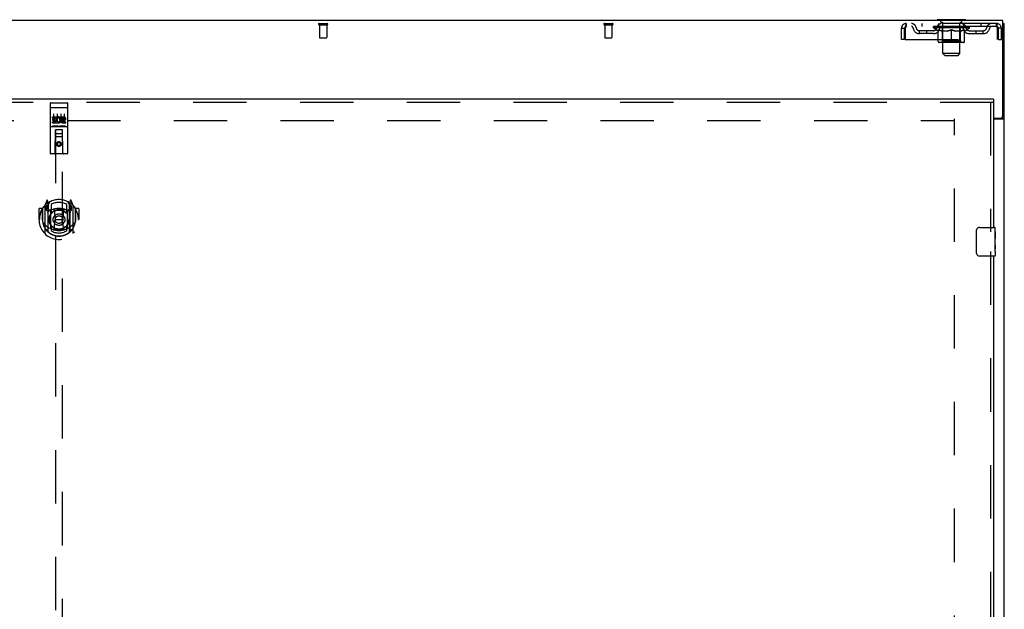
# Model space of a CAD drawing. Header units: inches. Extents: x 0 to 340, y 0 to 220.
# Tile 16 of 30: x 113 to 147, y 138 to 158. Entities that reach past the tile are written whole.
import ezdxf

# ---------------------------------------------------------------- set-up
doc = ezdxf.new("R2010")
doc.units = ezdxf.units.IN
doc.header["$LTSCALE"] = 18.7
doc.header["$MEASUREMENT"] = 0
doc.linetypes.add('HIDDEN', pattern=[0.2, 0.1, -0.1])
doc.layers.get('0').update_dxf_attribs({"linetype": 'CONTINUOUS'})
doc.layers.add('DEFAULT_2', color=8, linetype='HIDDEN')
doc.layers.add('MASTER_DOOR_ASSEMBLY', color=7, linetype='CONTINUOUS')

msp = doc.modelspace()

# ---------------------------------------------------------------- linework, layer by layer
at = {"color": 3, "linetype": 'Continuous'}
for p, q in [((147.038, 158.288), (75.142, 158.288)), ((147.038, 154.931), (147.038, 158.288)), ((147.09, 68.392), (147.09, 158.184)), ((146.715, 154.871), (146.978, 154.871)), ((146.715, 154.84), (147.049, 154.84))]:
    msp.add_line(p, q, dxfattribs=at)
at = {"color": 7, "linetype": 'Continuous'}
for p, q in [((144.736, 158.318), (144.736, 158.288)), ((145.736, 158.318), (144.736, 158.318)), ((145.736, 158.318), (145.736, 158.288)), ((147.038, 158.184), (147.09, 158.184)), ((146.986, 154.872), (146.986, 154.871)), ((146.986, 154.871), (147.09, 154.871))]:
    msp.add_line(p, q, dxfattribs=at)
for points in [[(146.968, 154.84), (146.967, 154.842), (146.967, 154.843), (146.967, 154.845), (146.968, 154.846), (146.968, 154.848), (146.969, 154.85), (146.97, 154.852), (146.972, 154.853), (146.973, 154.855), (146.975, 154.856), (146.976, 154.858), (146.978, 154.859), (146.979, 154.86), (146.981, 154.862), (146.982, 154.863), (146.984, 154.865), (146.985, 154.866)], [(146.985, 154.866), (146.985, 154.868), (146.986, 154.869), (146.986, 154.871)]]:
    msp.add_lwpolyline(points, dxfattribs=at)
at = {"color": 3, "linetype": 'Continuous'}
for points in [[(147.049, 154.84), (147.051, 154.842), (147.054, 154.844), (147.057, 154.845), (147.06, 154.847), (147.063, 154.849)], [(147.063, 154.849), (147.069, 154.852), (147.073, 154.854), (147.076, 154.855), (147.079, 154.857), (147.081, 154.859), (147.084, 154.86), (147.086, 154.862), (147.088, 154.864), (147.089, 154.866), (147.089, 154.868), (147.09, 154.869), (147.09, 154.871)]]:
    msp.add_lwpolyline(points, dxfattribs=at)
msp.add_arc((146.978, 154.931), 0.06, 270, 360, dxfattribs=at)
at = {"layer": 'DEFAULT_2', "color": 8, "linetype": 'HIDDEN'}
for p, q in [((123.073, 158.184), (123.357, 158.184)), ((123.073, 158.141), (123.357, 158.141)), ((123.091, 158.141), (123.091, 157.694)), ((123.339, 158.141), (123.339, 157.694)), ((133.073, 158.184), (133.357, 158.184)), ((133.073, 158.141), (133.357, 158.141)), ((133.091, 158.141), (133.091, 157.694)), ((133.339, 158.141), (133.339, 157.694)), ((143.653, 158.184), (143.653, 158.08)), ((146.819, 158.184), (143.653, 158.184)), ((146.819, 158.08), (143.653, 158.08)), ((144.205, 158.184), (144.205, 158.08)), ((144.603, 158.033), (144.603, 158.08)), ((144.612, 158.073), (144.612, 158.08)), ((144.621, 158.07), (144.621, 158.074)), ((144.621, 158.07), (145.851, 158.07)), ((144.63, 158.07), (144.63, 158.074)), ((144.631, 158.07), (144.631, 158.074)), ((144.641, 158.073), (144.641, 158.08)), ((144.657, 158.07), (144.657, 158.074)), ((144.659, 158.07), (144.659, 158.074)), ((144.688, 158.073), (144.688, 158.08)), ((144.702, 158.07), (144.702, 158.074)), ((144.705, 158.07), (144.705, 158.074)), ((144.909, 158.073), (144.708, 158.073)), ((144.751, 158.073), (144.751, 158.08)), ((144.752, 158.07), (144.752, 158.073)), ((144.753, 158.07), (144.753, 158.073)), ((144.756, 158.07), (144.756, 158.073)), ((144.763, 158.07), (144.763, 158.074)), ((144.763, 158.07), (144.763, 158.073)), ((144.767, 158.07), (144.767, 158.074)), ((144.77, 158.07), (144.77, 158.074)), ((144.774, 158.07), (144.774, 158.073)), ((144.789, 158.07), (144.789, 158.073)), ((144.798, 158.08), (144.798, 158.184)), ((144.807, 158.07), (144.807, 158.076)), ((144.807, 158.07), (144.807, 158.073)), ((144.827, 158.07), (144.827, 158.073)), ((144.829, 158.073), (144.829, 158.08)), ((144.833, 158.318), (144.833, 158.288)), ((144.839, 158.07), (144.839, 158.074)), ((144.843, 158.07), (144.843, 158.074)), ((144.852, 158.07), (144.852, 158.073)), ((144.863, 158.07), (144.863, 158.077)), ((144.871, 158.228), (144.871, 158.308)), ((144.879, 158.07), (144.879, 158.073)), ((144.941, 158.218), (144.881, 158.218)), ((144.882, 158.07), (144.882, 158.073)), ((144.909, 158.07), (144.909, 158.073)), ((144.976, 158.073), (144.914, 158.073)), ((144.919, 158.073), (144.919, 158.08)), ((144.926, 158.07), (144.926, 158.074)), ((144.931, 158.07), (144.931, 158.074)), ((144.936, 157.137), (144.936, 158.208)), ((144.937, 158.07), (144.937, 158.079)), ((144.941, 158.07), (144.941, 158.073)), ((144.952, 158.07), (144.952, 158.073)), ((144.976, 158.07), (144.976, 158.073)), ((145.051, 158.073), (144.992, 158.073)), ((145.012, 158.07), (145.012, 158.073)), ((145.019, 158.073), (145.019, 158.08)), ((145.023, 158.07), (145.023, 158.074)), ((145.025, 158.07), (145.025, 158.079)), ((145.028, 158.07), (145.028, 158.074)), ((145.036, 158.07), (145.036, 158.074)), ((145.051, 158.07), (145.051, 158.073)), ((145.131, 158.073), (145.077, 158.073)), ((145.09, 158.07), (145.09, 158.073)), ((145.122, 158.073), (145.236, 158.08)), ((145.126, 158.073), (145.126, 158.08)), ((145.127, 158.08), (145.126, 158.08)), ((145.127, 158.074), (145.127, 158.08)), ((145.127, 158.07), (145.127, 158.074)), ((145.13, 158.07), (145.13, 158.074)), ((145.131, 158.07), (145.131, 158.073)), ((145.132, 158.07), (145.132, 158.074)), ((145.215, 158.073), (145.167, 158.073)), ((145.172, 158.07), (145.172, 158.073)), ((145.215, 158.07), (145.215, 158.073)), ((145.233, 158.074), (145.233, 158.074)), ((145.233, 158.07), (145.233, 158.074)), ((145.233, 158.07), (145.233, 158.074)), ((145.236, 158.073), (145.236, 158.08)), ((145.239, 158.07), (145.239, 158.074)), ((145.239, 158.07), (145.239, 158.074)), ((145.239, 158.074), (145.239, 158.074)), ((145.241, 158.073), (145.305, 158.073)), ((145.257, 158.07), (145.257, 158.073)), ((145.273, 158.073), (145.273, 158.078)), ((145.273, 158.078), (145.35, 158.073)), ((145.294, 158.073), (145.294, 158.077)), ((145.299, 158.07), (145.299, 158.073)), ((145.34, 158.07), (145.34, 158.074)), ((145.34, 158.07), (145.34, 158.073)), ((145.341, 158.073), (145.395, 158.073)), ((145.342, 158.07), (145.342, 158.074)), ((145.345, 158.074), (145.345, 158.08)), ((145.345, 158.08), (145.346, 158.08)), ((145.345, 158.07), (145.345, 158.074)), ((145.346, 158.073), (145.346, 158.08)), ((145.382, 158.07), (145.382, 158.073)), ((145.421, 158.07), (145.421, 158.073)), ((145.421, 158.073), (145.48, 158.073)), ((145.436, 158.07), (145.436, 158.074)), ((145.444, 158.07), (145.444, 158.074)), ((145.446, 158.07), (145.446, 158.079)), ((145.449, 158.07), (145.449, 158.074)), ((145.453, 158.073), (145.453, 158.08)), ((145.46, 158.07), (145.46, 158.073)), ((145.496, 158.07), (145.496, 158.073)), ((145.496, 158.073), (145.558, 158.073)), ((145.52, 158.07), (145.52, 158.073)), ((145.591, 158.218), (145.531, 158.218)), ((145.531, 158.07), (145.531, 158.073)), ((145.535, 158.07), (145.535, 158.079)), ((145.536, 157.137), (145.536, 158.208)), ((145.541, 158.07), (145.541, 158.074)), ((145.546, 158.07), (145.546, 158.074)), ((145.553, 158.073), (145.553, 158.08)), ((145.563, 158.07), (145.563, 158.073)), ((145.563, 158.073), (145.764, 158.073)), ((145.59, 158.07), (145.59, 158.073)), ((145.593, 158.07), (145.593, 158.073)), ((145.601, 158.228), (145.601, 158.308)), ((145.609, 158.07), (145.609, 158.077)), ((145.62, 158.07), (145.62, 158.073)), ((145.629, 158.07), (145.629, 158.074)), ((145.633, 158.07), (145.633, 158.074)), ((145.639, 158.318), (145.639, 158.288)), ((145.643, 158.073), (145.643, 158.08)), ((145.644, 158.07), (145.644, 158.073)), ((145.665, 158.07), (145.665, 158.076)), ((145.665, 158.07), (145.665, 158.073)), ((145.673, 158.08), (145.673, 158.184)), ((145.683, 158.07), (145.683, 158.073)), ((145.698, 158.07), (145.698, 158.073)), ((145.702, 158.07), (145.702, 158.074)), ((145.705, 158.07), (145.705, 158.074)), ((145.709, 158.07), (145.709, 158.074)), ((145.709, 158.07), (145.709, 158.073)), ((145.716, 158.07), (145.716, 158.073)), ((145.719, 158.07), (145.719, 158.073)), ((145.72, 158.07), (145.72, 158.073)), ((145.721, 158.073), (145.721, 158.08)), ((145.767, 158.07), (145.767, 158.074)), ((145.77, 158.07), (145.77, 158.074)), ((145.784, 158.073), (145.784, 158.08)), ((145.813, 158.07), (145.813, 158.074)), ((145.815, 158.07), (145.815, 158.074)), ((145.831, 158.073), (145.831, 158.08)), ((145.841, 158.07), (145.841, 158.074)), ((145.842, 158.07), (145.842, 158.074)), ((145.851, 158.07), (145.851, 158.074)), ((145.86, 158.073), (145.86, 158.08)), ((145.869, 158.033), (145.869, 158.08)), ((146.267, 158.184), (146.267, 158.08)), ((146.819, 158.08), (146.819, 158.184)), ((143.486, 157.622), (143.486, 158.017)), ((143.486, 158.017), (143.59, 158.017)), ((143.59, 157.622), (143.59, 158.017)), ((143.62, 158.017), (143.62, 157.622)), ((144.121, 157.829), (144.121, 157.933)), ((144.604, 157.933), (144.121, 157.933)), ((144.604, 157.829), (144.121, 157.829)), ((144.371, 157.829), (144.371, 157.933)), ((145.869, 158.033), (144.603, 158.033)), ((144.762, 157.922), (144.603, 158.033)), ((144.762, 157.922), (144.772, 157.922)), ((144.772, 157.559), (144.772, 157.965)), ((145.095, 157.922), (144.915, 157.922)), ((144.923, 157.562), (144.923, 158.03)), ((145.236, 157.522), (145.236, 157.966)), ((145.557, 157.922), (145.377, 157.922)), ((145.549, 157.562), (145.549, 158.03)), ((145.699, 157.559), (145.699, 157.965)), ((145.699, 157.922), (145.71, 157.922)), ((145.71, 157.922), (145.869, 158.033)), ((145.868, 157.933), (146.351, 157.933)), ((145.868, 157.829), (146.351, 157.829)), ((146.101, 157.829), (146.101, 157.933)), ((146.351, 157.829), (146.351, 157.933)), ((146.852, 158.017), (146.847, 158.054)), ((146.852, 158.017), (146.847, 158.031)), ((146.852, 157.622), (146.852, 158.017)), ((146.882, 157.622), (146.882, 158.017)), ((146.986, 158.017), (146.882, 158.017)), ((146.986, 157.622), (146.986, 158.017)), ((123.101, 157.684), (123.329, 157.684)), ((133.101, 157.684), (133.329, 157.684)), ((143.59, 157.622), (143.486, 157.622)), ((143.62, 157.622), (146.852, 157.622)), ((145.662, 157.522), (144.81, 157.522)), ((144.923, 157.562), (144.883, 157.522)), ((145.549, 157.562), (144.923, 157.562)), ((145.549, 157.562), (145.589, 157.522)), ((146.882, 157.622), (146.986, 157.622)), ((145.536, 157.137), (144.936, 157.137)), ((145.005, 157.068), (144.936, 157.137)), ((145.005, 157.068), (145.467, 157.068)), ((145.467, 157.068), (145.536, 157.137)), ((76.84, 154.788), (145.34, 154.788)), ((145.34, 75.736), (145.34, 154.84))]:
    msp.add_line(p, q, dxfattribs=at)
for points in [[(143.653, 158.184), (143.651, 158.183), (143.648, 158.18), (143.646, 158.175), (143.644, 158.168), (143.641, 158.159), (143.639, 158.148), (143.636, 158.135), (143.634, 158.121), (143.632, 158.106), (143.629, 158.09), (143.627, 158.072), (143.625, 158.054), (143.62, 158.017)], [(143.653, 158.08), (143.651, 158.08), (143.648, 158.079), (143.646, 158.077), (143.644, 158.074), (143.641, 158.07), (143.639, 158.066), (143.636, 158.062), (143.634, 158.056), (143.632, 158.051), (143.629, 158.044), (143.627, 158.038), (143.625, 158.031), (143.62, 158.017)], [(146.847, 158.054), (146.845, 158.072), (146.843, 158.09), (146.84, 158.106), (146.838, 158.121), (146.835, 158.135), (146.833, 158.148), (146.831, 158.159), (146.828, 158.168), (146.826, 158.175), (146.824, 158.18), (146.821, 158.183), (146.819, 158.184)], [(146.847, 158.031), (146.845, 158.038), (146.843, 158.044), (146.84, 158.051), (146.838, 158.056), (146.835, 158.062), (146.833, 158.066), (146.831, 158.07), (146.828, 158.074), (146.826, 158.077), (146.824, 158.079), (146.821, 158.08), (146.819, 158.08)], [(144.772, 157.965), (144.798, 157.955), (144.824, 157.946), (144.849, 157.939), (144.873, 157.932), (144.898, 157.926), (144.922, 157.922)], [(144.915, 157.922), (144.891, 157.927), (144.868, 157.932), (144.844, 157.939), (144.821, 157.946), (144.797, 157.955), (144.772, 157.964)], [(145.085, 157.922), (145.11, 157.926), (145.135, 157.932), (145.16, 157.939), (145.185, 157.947), (145.21, 157.956), (145.236, 157.966)], [(145.236, 157.964), (145.212, 157.954), (145.188, 157.946), (145.164, 157.939), (145.141, 157.932), (145.118, 157.926), (145.095, 157.922)], [(145.236, 157.966), (145.262, 157.956), (145.288, 157.947), (145.313, 157.939), (145.338, 157.932), (145.362, 157.926), (145.387, 157.922)], [(145.377, 157.922), (145.354, 157.927), (145.331, 157.932), (145.307, 157.939), (145.284, 157.946), (145.26, 157.955), (145.236, 157.964)], [(145.55, 157.922), (145.574, 157.926), (145.599, 157.932), (145.624, 157.939), (145.649, 157.947), (145.674, 157.955), (145.699, 157.965)], [(145.699, 157.964), (145.675, 157.955), (145.651, 157.946), (145.627, 157.939), (145.604, 157.932), (145.58, 157.927), (145.557, 157.922)]]:
    msp.add_lwpolyline(points, dxfattribs=at)
for centre, radius, start, end in [((123.073, 158.163), 0.0215, 90, 270), ((123.357, 158.163), 0.0215, 270, 90), ((133.073, 158.163), 0.0215, 90, 270), ((133.357, 158.163), 0.0215, 270, 90), ((143.653, 158.017), 0.167, 90, 180), ((143.653, 158.017), 0.063, 90, 180), ((143.832, 158.017), 0.167, 8.0716, 90), ((143.833, 158.018), 0.0625, 7.9863, 90), ((144.893, 158.017), 0.167, 90, 171.9284), ((144.893, 158.018), 0.0625, 90, 172.0137), ((144.861, 158.308), 0.01, 0, 90), ((144.881, 158.228), 0.01, 180, 270), ((144.883, 158.03), 0.0398, 0, 90), ((144.926, 158.208), 0.01, 0, 90), ((145.546, 158.208), 0.01, 90, 180), ((145.589, 158.03), 0.0398, 90, 180), ((145.578, 158.017), 0.167, 8.0716, 90), ((145.579, 158.018), 0.0625, 7.9863, 90), ((145.591, 158.228), 0.01, 270, 360), ((145.611, 158.308), 0.01, 90, 180), ((146.64, 158.017), 0.167, 90, 171.9284), ((146.639, 158.018), 0.0625, 90, 172.0137), ((146.819, 158.017), 0.167, 0, 90), ((146.819, 158.017), 0.063, 0, 90), ((144.121, 158.058), 0.229, 187.9863, 270), ((144.121, 158.058), 0.125, 188.0716, 270), ((144.604, 158.058), 0.125, 270, 351.9284), ((144.604, 158.058), 0.229, 270, 352.0137), ((145.868, 158.058), 0.229, 187.9863, 270), ((145.868, 158.058), 0.125, 188.0716, 270), ((146.351, 158.058), 0.125, 270, 351.9284), ((146.351, 158.058), 0.229, 270, 352.0137), ((123.101, 157.694), 0.01, 180, 270), ((123.329, 157.694), 0.01, 270, 360), ((133.101, 157.694), 0.01, 180, 270), ((133.329, 157.694), 0.01, 270, 360), ((144.81, 157.559), 0.0371, 180, 270), ((145.662, 157.559), 0.0371, 270, 360)]:
    msp.add_arc(centre, radius, start, end, dxfattribs=at)
for centre, major_axis, ratio, start_param, end_param in [((145.236, 158.08), (0.633, 0.007), 0.05963, 2.96643, 3.140963), ((144.583, 158.068), (0.198, 0), 0.060556, 0.430652, 1.470503), ((145.236, 158.08), (0.633, 0), 0.060556, -3.141593, -2.96706), ((144.583, 158.062), (0.198, 0.002), 0.05963, 1.376596, 1.469874), ((145.236, 158.08), (0.633, 0.013), 0.05688, 2.791345, 2.965878), ((144.559, 158.068), (0.198, 0.002), 0.05963, 0.25549, 1.295341), ((144.627, 158.068), (0.198, -0.002), 0.05963, 0.605815, 1.645666), ((145.236, 158.08), (0.633, -0.007), 0.05963, -2.96643, -2.791898), ((144.627, 158.062), (0.198, 0), 0.060556, 1.551758, 1.645036), ((144.559, 158.062), (0.198, 0.004), 0.05688, 1.20151, 1.294789), ((144.628, 158.064), (0.164, 0.002), 0.05963, 1.065228, 1.614276), ((144.609, 158.064), (0.164, 0.003), 0.05688, 0.890143, 1.43919), ((144.666, 158.064), (0.164, 0), 0.060556, 1.240391, 1.789438), ((145.236, 158.08), (0.633, 0.019), 0.052395, 2.616403, 2.790936), ((144.555, 158.068), (0.198, 0.004), 0.05688, 0.080405, 1.120256), ((144.69, 158.068), (0.198, -0.004), 0.05688, 0.7809, 1.820751), ((145.236, 158.08), (0.633, -0.013), 0.05688, -2.791345, -2.616812), ((144.69, 158.062), (0.198, -0.002), 0.05963, 1.72692, 1.820198), ((144.555, 158.062), (0.198, 0.006), 0.052395, 1.026568, 1.119847), ((144.608, 158.064), (0.164, 0.005), 0.052395, 0.715201, 1.264248), ((144.722, 158.064), (0.164, -0.002), 0.05963, 1.415553, 1.9646), ((145.236, 158.08), (0.633, 0.025), 0.046319, 2.441654, 2.616187), ((144.769, 158.068), (0.198, -0.006), 0.052395, 0.955842, 1.995693), ((144.572, 158.068), (0.198, 0.006), 0.052395, -0.094537, 0.945314), ((145.236, 158.08), (0.633, -0.019), 0.052395, -2.616403, -2.44187), ((144.769, 158.062), (0.198, -0.004), 0.05688, 1.902006, 1.995284), ((144.572, 158.062), (0.198, 0.008), 0.046319, 0.851819, 0.945098), ((144.626, 158.064), (0.164, 0.006), 0.046319, 0.540452, 1.089499), ((144.793, 158.064), (0.164, -0.003), 0.05688, 1.590638, 2.139686), ((145.236, 158.08), (0.633, 0.029), 0.038841, 2.267123, 2.441656), ((144.862, 158.068), (0.198, -0.008), 0.046319, 1.130591, 2.170442), ((144.609, 158.068), (0.198, 0.008), 0.046319, -0.269286, 0.770565), ((145.236, 158.08), (0.633, -0.025), 0.046319, -2.441654, -2.267121), ((144.862, 158.062), (0.198, -0.006), 0.052395, 2.076947, 2.170226), ((144.609, 158.062), (0.198, 0.009), 0.038841, 0.677289, 0.770567), ((144.663, 158.064), (0.164, 0.008), 0.038841, 0.365921, 0.914969), ((144.878, 158.064), (0.164, -0.005), 0.052395, 1.76558, 2.314627), ((145.236, 158.08), (0.633, 0.033), 0.030195, 2.09281, 2.267343), ((144.967, 158.068), (0.198, -0.009), 0.038841, 1.305122, 2.344973), ((144.665, 158.068), (0.198, 0.009), 0.038841, -0.443817, 0.596034), ((145.236, 158.08), (0.633, -0.029), 0.038841, -2.267123, -2.092591), ((144.967, 158.062), (0.198, -0.008), 0.046319, 2.251696, 2.344975), ((144.665, 158.062), (0.198, 0.01), 0.030195, 0.502975, 0.596254), ((144.718, 158.064), (0.164, 0.009), 0.030195, 0.191608, 0.740655), ((144.973, 158.064), (0.164, -0.006), 0.046319, 1.940329, 2.489376), ((144.739, 158.068), (0.198, 0.01), 0.030195, -0.61813, 0.421721), ((145.236, 158.08), (0.633, 0.036), 0.020645, 1.918687, 2.09322), ((145.08, 158.068), (0.198, -0.01), 0.030195, 1.479435, 2.519286), ((145.236, 158.08), (0.633, -0.033), 0.030195, -2.09281, -1.918277), ((145.08, 158.062), (0.198, -0.009), 0.038841, 2.426227, 2.519505), ((144.739, 158.062), (0.198, 0.011), 0.020645, 0.328852, 0.422131), ((144.788, 158.064), (0.164, 0.009), 0.020645, 0.017485, 0.566532), ((145.077, 158.064), (0.164, -0.008), 0.038841, 2.11486, 2.663907), ((144.827, 158.068), (0.198, 0.011), 0.020645, -0.792253, 0.247598), ((145.236, 158.08), (0.633, 0.038), 0.010478, 1.744704, 1.919237), ((145.198, 158.068), (0.198, -0.011), 0.020645, 1.653558, 2.693409), ((145.236, 158.08), (0.633, -0.036), 0.020645, -1.918687, -1.744154), ((145.198, 158.062), (0.198, -0.01), 0.030195, 2.60054, 2.693819), ((144.827, 158.062), (0.198, 0.012), 0.010478, 0.154869, 0.248148), ((144.871, 158.064), (0.164, 0.01), 0.010478, 6.126688, 6.675735), ((145.185, 158.064), (0.164, -0.009), 0.030195, 2.289173, 2.83822), ((144.928, 158.068), (0.198, 0.012), 0.010478, -0.966236, -0.000846), ((145.317, 158.068), (0.198, -0.012), 0.010478, 1.827541, 2.867392), ((145.236, 158.08), (0.633, -0.038), 0.010478, -1.744704, -1.563007), ((145.317, 158.062), (0.198, -0.011), 0.020645, 2.774664, 2.867942), ((145.295, 158.064), (0.164, -0.009), 0.020645, 2.463296, 3.012344), ((145.155, 158.068), (0.198, 0.012), 0.010478, 0.274201, 1.314052), ((145.069, 158.064), (0.164, 0.01), 0.010478, -0.000483, 0.504314), ((145.039, 158.062), (0.198, 0.012), 0.010478, 0.099668, 0.192946), ((145.236, 158.08), (0.633, 0.038), 0.010478, -1.571421, -1.396888), ((145.433, 158.062), (0.198, -0.012), 0.010478, 2.74231, 2.948646), ((145.403, 158.064), (0.164, -0.01), 0.010478, 2.637279, 3.14189), ((145.274, 158.068), (0.198, 0.011), 0.020645, 0.448184, 1.488034), ((145.177, 158.064), (0.164, 0.009), 0.020645, 0.129249, 0.678296), ((145.155, 158.062), (0.198, 0.011), 0.020645, 0.273651, 0.366929), ((145.544, 158.068), (0.198, -0.012), 0.010478, -3.140747, -2.175357), ((145.236, 158.08), (0.633, 0.036), 0.020645, -1.397439, -1.222906), ((145.236, 158.08), (0.633, -0.038), 0.010478, 1.222355, 1.396888), ((145.392, 158.068), (0.198, 0.01), 0.030195, 0.622307, 1.662158), ((145.287, 158.064), (0.164, 0.009), 0.030195, 0.303372, 0.852419), ((145.601, 158.064), (0.164, -0.01), 0.010478, 2.749043, 3.29809), ((145.645, 158.068), (0.198, -0.011), 0.020645, 2.893995, 3.933846), ((145.274, 158.062), (0.198, 0.01), 0.030195, 0.447774, 0.541052), ((145.645, 158.062), (0.198, -0.012), 0.010478, 2.893445, 2.986723), ((145.505, 158.068), (0.198, 0.009), 0.038841, 0.79662, 1.836471), ((145.236, 158.08), (0.633, 0.033), 0.030195, -1.223315, -1.048783), ((145.236, 158.08), (0.633, -0.036), 0.020645, 1.048373, 1.222906), ((145.395, 158.064), (0.164, 0.008), 0.038841, 0.477686, 1.026733), ((145.684, 158.064), (0.164, -0.009), 0.020645, 2.57506, 3.124108), ((145.733, 158.068), (0.198, -0.01), 0.030195, 2.719872, 3.759723), ((145.61, 158.068), (0.198, 0.008), 0.046319, 0.971151, 2.011002), ((145.392, 158.062), (0.198, 0.009), 0.038841, 0.622087, 0.715366), ((145.733, 158.062), (0.198, -0.011), 0.020645, 2.719462, 2.812741), ((145.236, 158.08), (0.633, 0.029), 0.038841, -1.049002, -0.874469), ((145.236, 158.08), (0.633, -0.033), 0.030195, 0.87425, 1.048783), ((145.499, 158.064), (0.164, 0.006), 0.046319, 0.652216, 1.201263), ((145.703, 158.068), (0.198, 0.006), 0.052395, 1.1459, 2.185751), ((145.754, 158.064), (0.164, -0.009), 0.030195, 2.400937, 2.949985), ((145.807, 158.068), (0.198, -0.009), 0.038841, 2.545558, 3.585409), ((145.594, 158.064), (0.164, 0.005), 0.052395, 0.826965, 1.376012), ((145.505, 158.062), (0.198, 0.008), 0.046319, 0.796618, 0.889896), ((145.807, 158.062), (0.198, -0.01), 0.030195, 2.545339, 2.638617), ((145.782, 158.068), (0.198, 0.004), 0.05688, 1.320842, 2.360692), ((145.236, 158.08), (0.633, 0.025), 0.046319, -0.874471, -0.699939), ((145.236, 158.08), (0.633, -0.029), 0.038841, 0.699936, 0.874469), ((145.863, 158.068), (0.198, -0.008), 0.046319, 2.371028, 3.410879), ((145.809, 158.064), (0.164, -0.008), 0.038841, 2.226624, 2.775671), ((145.845, 158.068), (0.198, 0.002), 0.05963, 1.495927, 2.535778), ((145.679, 158.064), (0.164, 0.003), 0.05688, 1.001907, 1.550954), ((145.9, 158.068), (0.198, -0.006), 0.052395, 2.196279, 3.23613), ((145.61, 158.062), (0.198, 0.006), 0.052395, 0.971367, 1.064645), ((145.846, 158.064), (0.164, -0.006), 0.046319, 2.052093, 2.601141), ((145.889, 158.068), (0.198, 0), 0.060556, 1.671089, 2.71094), ((145.863, 158.062), (0.198, -0.009), 0.038841, 2.371026, 2.464304), ((145.917, 158.068), (0.198, -0.004), 0.05688, 2.021337, 3.061188), ((145.236, 158.08), (0.633, 0.019), 0.052395, -0.699723, -0.52519), ((145.236, 158.08), (0.633, -0.025), 0.046319, 0.525406, 0.699939), ((145.913, 158.068), (0.198, -0.002), 0.05963, 1.846251, 2.886102), ((145.75, 158.064), (0.164, 0.002), 0.05963, 1.176993, 1.72604), ((145.864, 158.064), (0.164, -0.005), 0.052395, 1.877344, 2.426392), ((145.806, 158.064), (0.164, 0), 0.060556, 1.352155, 1.901202), ((145.863, 158.064), (0.164, -0.003), 0.05688, 1.702402, 2.25145), ((145.844, 158.064), (0.164, -0.002), 0.05963, 1.527317, 2.076364), ((145.703, 158.062), (0.198, 0.004), 0.05688, 1.146309, 1.239587), ((145.9, 158.062), (0.198, -0.008), 0.046319, 2.196495, 2.289773), ((145.236, 158.08), (0.633, 0.013), 0.05688, -0.524781, -0.350248), ((145.236, 158.08), (0.633, -0.019), 0.052395, 0.350657, 0.52519), ((145.782, 158.062), (0.198, 0.002), 0.05963, 1.321394, 1.414673), ((145.917, 158.062), (0.198, -0.006), 0.052395, 2.021746, 2.115024), ((145.236, 158.08), (0.633, 0.007), 0.05963, -0.349695, -0.175162), ((145.236, 158.08), (0.633, -0.013), 0.05688, 0.175715, 0.350248), ((145.845, 158.062), (0.198, 0), 0.060556, 1.496556, 1.589835), ((145.913, 158.062), (0.198, -0.004), 0.05688, 1.846804, 1.940083), ((145.889, 158.062), (0.198, -0.002), 0.05963, 1.671719, 1.764997), ((145.236, 158.08), (0.633, 0), 0.060556, -0.174533, 0), ((145.236, 158.08), (0.633, -0.007), 0.05963, 0.000629, 0.175162)]:
    msp.add_ellipse(centre, major_axis=major_axis, ratio=ratio, start_param=start_param, end_param=end_param, dxfattribs=at)
at = {"layer": 'MASTER_DOOR_ASSEMBLY', "color": 3, "linetype": 'Continuous'}
for p, q in [((146.715, 155.538), (111.184, 155.538)), ((146.715, 155.434), (146.715, 151.038)), ((146.715, 150.038), (146.715, 127.538))]:
    msp.add_line(p, q, dxfattribs=at)
at = {"layer": 'MASTER_DOOR_ASSEMBLY', "color": 8, "linetype": 'HIDDEN'}
for p, q in [((111.184, 155.434), (146.715, 155.434)), ((113.642, 155.375), (113.642, 153.65)), ((113.672, 155.405), (114.237, 155.405)), ((114.267, 153.65), (114.267, 155.375)), ((146.611, 155.434), (146.611, 150.883)), ((113.659, 155.247), (113.658, 155.246)), ((113.66, 155.247), (113.659, 155.247)), ((113.66, 155.247), (113.66, 155.247)), ((113.661, 155.247), (113.66, 155.247)), ((113.662, 155.247), (113.661, 155.247)), ((113.663, 155.247), (113.662, 155.247)), ((113.664, 155.247), (113.663, 155.247)), ((113.664, 155.247), (113.664, 155.247)), ((113.665, 155.247), (113.664, 155.247)), ((113.666, 155.247), (113.665, 155.247)), ((113.667, 155.247), (113.666, 155.247)), ((113.668, 155.247), (113.667, 155.247)), ((113.668, 155.247), (113.668, 155.247)), ((113.669, 155.247), (113.668, 155.247)), ((113.67, 155.247), (113.669, 155.247)), ((113.671, 155.247), (113.67, 155.247)), ((113.672, 155.247), (113.671, 155.247)), ((113.672, 155.247), (114.237, 155.247)), ((113.767, 155.014), (113.767, 154.708)), ((113.892, 155.014), (113.892, 154.708)), ((114.017, 155.014), (114.017, 154.708)), ((114.142, 155.014), (114.142, 154.708)), ((114.237, 155.247), (114.238, 155.247)), ((114.238, 155.247), (114.239, 155.247)), ((114.239, 155.247), (114.24, 155.247)), ((114.24, 155.247), (114.241, 155.247)), ((114.241, 155.247), (114.241, 155.247)), ((114.241, 155.247), (114.242, 155.247)), ((114.242, 155.247), (114.243, 155.247)), ((114.243, 155.247), (114.244, 155.247)), ((114.244, 155.247), (114.245, 155.247)), ((114.245, 155.247), (114.246, 155.247)), ((114.246, 155.247), (114.246, 155.247)), ((114.246, 155.247), (114.247, 155.247)), ((114.247, 155.247), (114.248, 155.247)), ((114.248, 155.247), (114.249, 155.247)), ((114.249, 155.247), (114.249, 155.247)), ((114.249, 155.247), (114.25, 155.247)), ((113.723, 154.87), (113.723, 154.913)), ((113.723, 154.913), (113.879, 154.913)), ((113.723, 154.87), (113.836, 154.87)), ((113.723, 154.699), (113.723, 154.742)), ((113.723, 154.742), (113.836, 154.742)), ((113.723, 154.699), (113.879, 154.699)), ((113.744, 154.785), (113.744, 154.828)), ((113.744, 154.828), (113.836, 154.828)), ((113.744, 154.785), (113.836, 154.785)), ((113.836, 154.828), (113.836, 154.87)), ((113.836, 154.742), (113.836, 154.785)), ((113.879, 154.735), (113.879, 154.913)), ((113.879, 154.735), (113.892, 154.754)), ((113.879, 154.699), (113.879, 154.712)), ((113.883, 154.71), (113.879, 154.712)), ((113.903, 154.864), (113.886, 154.904)), ((114.035, 154.87), (114.035, 154.913)), ((114.035, 154.913), (114.128, 154.913)), ((114.035, 154.87), (114.128, 154.87)), ((114.095, 154.785), (114.142, 154.785)), ((114.099, 154.826), (114.128, 154.826)), ((114.099, 154.742), (114.192, 154.742)), ((114.099, 154.699), (114.192, 154.699)), ((114.192, 154.699), (114.192, 154.742)), ((113.672, 154.577), (114.237, 154.577)), ((113.916, 154.593), (113.744, 154.593)), ((113.825, 153.65), (113.828, 154.46)), ((113.83, 154.46), (113.828, 154.46)), ((113.83, 154.46), (113.83, 117.459)), ((114.08, 154.46), (113.83, 154.46)), ((113.87, 154.335), (114.04, 154.335)), ((114.166, 154.593), (113.994, 154.593)), ((114.08, 117.459), (114.08, 154.46)), ((114.081, 154.46), (114.08, 154.46)), ((114.085, 153.65), (114.081, 154.46)), ((114.082, 154.21), (113.827, 154.21)), ((113.955, 154.032), (113.892, 153.996)), ((113.892, 153.996), (113.892, 153.924)), ((113.892, 153.996), (113.902, 153.99)), ((113.892, 153.924), (113.902, 153.93)), ((113.892, 153.924), (113.955, 153.888)), ((113.955, 154.021), (113.902, 153.99)), ((113.902, 153.99), (113.902, 153.93)), ((113.902, 153.93), (113.955, 153.899)), ((113.955, 154.032), (113.955, 154.021)), ((114.017, 153.996), (113.955, 154.032)), ((114.007, 153.99), (113.955, 154.021)), ((113.955, 153.899), (114.007, 153.93)), ((113.955, 153.888), (114.017, 153.924)), ((114.017, 153.996), (114.007, 153.99)), ((114.007, 153.93), (114.007, 153.99)), ((114.017, 153.924), (114.007, 153.93)), ((114.017, 153.924), (114.017, 153.996)), ((114.237, 153.62), (113.672, 153.62)), ((113.955, 153.888), (113.955, 153.899)), ((113.529, 151.986), (113.459, 151.811)), ((113.551, 151.886), (113.551, 151.886)), ((113.551, 151.886), (113.551, 151.886)), ((113.551, 151.886), (113.551, 151.886)), ((113.572, 151.903), (113.558, 151.983)), ((113.572, 150.886), (113.572, 151.903)), ((113.58, 151.835), (113.65, 151.944)), ((113.58, 150.891), (113.58, 151.894)), ((113.582, 151.87), (113.582, 151.662)), ((114.26, 151.944), (114.33, 151.835)), ((114.327, 151.662), (114.327, 151.87)), ((114.33, 150.891), (114.33, 151.894)), ((114.351, 151.983), (114.337, 151.903)), ((114.337, 151.903), (114.337, 150.886)), ((114.359, 151.886), (114.354, 151.889)), ((114.45, 151.811), (114.38, 151.986)), ((113.255, 151.69), (113.255, 151.316)), ((113.372, 151.705), (113.27, 151.705)), ((113.372, 151.705), (113.372, 151.316)), ((113.38, 151.69), (113.372, 151.705)), ((113.38, 151.707), (113.38, 151.25)), ((113.455, 151.8), (113.455, 150.833)), ((113.512, 151.795), (113.512, 151.645)), ((113.572, 151.795), (113.512, 151.795)), ((113.512, 151.645), (113.572, 151.645)), ((113.521, 151.768), (113.55, 151.722)), ((113.58, 151.775), (113.525, 151.775)), ((113.672, 151.644), (113.6, 151.644)), ((113.602, 151.642), (113.668, 151.642)), ((113.672, 151.003), (113.672, 151.634)), ((113.68, 151.848), (113.68, 151.595)), ((113.792, 151.661), (113.822, 151.316)), ((114.118, 151.661), (114.087, 151.316)), ((114.23, 151.595), (114.23, 151.848)), ((114.31, 151.644), (114.237, 151.644)), ((114.237, 151.634), (114.237, 151.003)), ((114.241, 151.642), (114.307, 151.642)), ((114.385, 151.775), (114.33, 151.775)), ((114.397, 151.795), (114.337, 151.795)), ((114.337, 151.645), (114.397, 151.645)), ((114.359, 151.722), (114.389, 151.768)), ((114.397, 151.645), (114.397, 151.795)), ((114.455, 150.833), (114.455, 151.8)), ((114.537, 151.705), (114.529, 151.69)), ((114.53, 151.707), (114.53, 151.25)), ((114.537, 151.316), (114.537, 151.705)), ((114.64, 151.705), (114.537, 151.705)), ((114.655, 151.69), (114.655, 151.316)), ((113.255, 151.316), (113.27, 151.316)), ((113.372, 151.316), (113.387, 151.316)), ((113.38, 151.25), (113.38, 151.247)), ((113.792, 150.977), (113.822, 151.316)), ((113.822, 151.316), (114.087, 151.316)), ((114.117, 150.977), (114.087, 151.316)), ((114.537, 151.316), (114.522, 151.316)), ((114.53, 151.25), (114.53, 151.247)), ((114.64, 151.316), (114.655, 151.316)), ((113.68, 151.034), (113.68, 150.931)), ((114.23, 150.931), (114.23, 151.034)), ((146.611, 150.193), (146.611, 127.383))]:
    msp.add_line(p, q, dxfattribs=at)
at = {"layer": 'MASTER_DOOR_ASSEMBLY', "color": 7, "linetype": 'Continuous'}
for p, q in [((146.715, 155.538), (146.715, 155.434)), ((146.12, 150.138), (146.12, 150.938)), ((146.22, 151.038), (146.76, 151.038)), ((146.768, 150.884), (146.768, 150.654)), ((146.775, 150.884), (146.768, 150.884)), ((146.775, 150.459), (146.775, 151.023)), ((146.775, 150.716), (146.768, 150.716)), ((146.775, 150.654), (146.768, 150.654)), ((146.775, 150.618), (146.769, 150.618)), ((146.773, 150.486), (146.775, 150.486)), ((146.768, 150.423), (146.768, 150.287)), ((146.775, 150.423), (146.768, 150.423)), ((146.769, 150.255), (146.775, 150.255)), ((146.775, 150.2), (146.775, 150.457)), ((146.775, 150.199), (146.775, 150.053)), ((146.76, 150.038), (146.22, 150.038))]:
    msp.add_line(p, q, dxfattribs=at)
at = {"layer": 'MASTER_DOOR_ASSEMBLY', "color": 8, "linetype": 'HIDDEN'}
for points in [[(113.658, 155.246), (113.658, 155.246), (113.657, 155.246), (113.657, 155.246), (113.657, 155.246), (113.656, 155.246), (113.656, 155.246), (113.656, 155.246), (113.655, 155.246), (113.655, 155.246), (113.655, 155.246), (113.654, 155.246), (113.654, 155.246), (113.654, 155.246), (113.653, 155.246), (113.653, 155.246), (113.653, 155.246), (113.652, 155.245), (113.652, 155.245), (113.652, 155.245), (113.651, 155.245), (113.651, 155.245), (113.651, 155.245), (113.65, 155.245), (113.65, 155.245), (113.65, 155.245), (113.65, 155.245), (113.649, 155.245), (113.649, 155.245), (113.649, 155.245), (113.649, 155.244), (113.648, 155.244), (113.648, 155.244), (113.648, 155.244), (113.648, 155.244), (113.647, 155.244), (113.647, 155.244), (113.647, 155.244), (113.647, 155.244), (113.646, 155.244), (113.646, 155.244), (113.646, 155.244), (113.646, 155.243), (113.646, 155.243), (113.645, 155.243), (113.645, 155.243), (113.645, 155.243), (113.645, 155.243), (113.645, 155.243), (113.645, 155.243), (113.644, 155.243), (113.644, 155.243), (113.644, 155.242), (113.644, 155.242), (113.644, 155.242), (113.644, 155.242), (113.644, 155.242), (113.643, 155.242), (113.643, 155.242), (113.643, 155.242), (113.643, 155.242), (113.643, 155.242), (113.643, 155.241), (113.643, 155.241), (113.643, 155.241), (113.643, 155.241), (113.643, 155.241), (113.643, 155.241), (113.642, 155.241), (113.642, 155.241), (113.642, 155.241), (113.642, 155.241), (113.642, 155.24), (113.642, 155.24), (113.642, 155.24), (113.642, 155.24), (113.642, 155.24), (113.642, 155.24)], [(114.25, 155.247), (114.251, 155.247), (114.251, 155.246), (114.252, 155.246), (114.252, 155.246), (114.252, 155.246), (114.253, 155.246), (114.253, 155.246), (114.254, 155.246), (114.254, 155.246), (114.254, 155.246), (114.255, 155.246), (114.255, 155.246), (114.255, 155.246), (114.256, 155.246), (114.256, 155.246), (114.256, 155.246), (114.257, 155.246), (114.257, 155.246), (114.257, 155.245), (114.258, 155.245), (114.258, 155.245), (114.258, 155.245), (114.258, 155.245), (114.259, 155.245), (114.259, 155.245), (114.259, 155.245), (114.26, 155.245), (114.26, 155.245), (114.26, 155.245), (114.26, 155.245), (114.261, 155.245), (114.261, 155.244), (114.261, 155.244), (114.261, 155.244), (114.262, 155.244), (114.262, 155.244), (114.262, 155.244), (114.262, 155.244), (114.263, 155.244), (114.263, 155.244), (114.263, 155.244), (114.263, 155.244), (114.263, 155.244), (114.264, 155.243), (114.264, 155.243), (114.264, 155.243), (114.264, 155.243), (114.264, 155.243), (114.265, 155.243), (114.265, 155.243), (114.265, 155.243), (114.265, 155.243), (114.265, 155.243), (114.265, 155.242), (114.266, 155.242), (114.266, 155.242), (114.266, 155.242), (114.266, 155.242), (114.266, 155.242), (114.266, 155.242), (114.266, 155.242), (114.266, 155.242), (114.266, 155.242), (114.267, 155.241), (114.267, 155.241), (114.267, 155.241), (114.267, 155.241), (114.267, 155.241), (114.267, 155.241), (114.267, 155.241), (114.267, 155.241), (114.267, 155.241), (114.267, 155.241), (114.267, 155.24), (114.267, 155.24), (114.267, 155.24), (114.267, 155.24), (114.267, 155.24), (114.267, 155.24)], [(113.744, 154.593), (113.744, 154.593), (113.743, 154.593), (113.743, 154.593), (113.743, 154.593), (113.743, 154.593), (113.743, 154.593), (113.742, 154.593), (113.742, 154.593), (113.742, 154.593), (113.742, 154.593), (113.742, 154.593), (113.741, 154.593), (113.741, 154.593), (113.741, 154.594), (113.741, 154.594), (113.741, 154.594), (113.741, 154.594), (113.74, 154.594), (113.74, 154.594), (113.74, 154.594), (113.74, 154.594), (113.74, 154.594), (113.74, 154.594), (113.74, 154.594), (113.739, 154.594), (113.739, 154.594), (113.739, 154.594), (113.739, 154.594), (113.739, 154.594), (113.739, 154.594), (113.739, 154.594), (113.739, 154.594), (113.739, 154.594), (113.738, 154.594), (113.738, 154.594), (113.738, 154.594), (113.738, 154.594), (113.738, 154.594), (113.738, 154.594), (113.738, 154.594), (113.738, 154.594), (113.738, 154.594), (113.737, 154.594), (113.737, 154.594), (113.737, 154.595), (113.737, 154.595)], [(113.922, 154.595), (113.922, 154.595), (113.922, 154.594), (113.922, 154.594), (113.922, 154.594), (113.922, 154.594), (113.922, 154.594), (113.922, 154.594), (113.921, 154.594), (113.921, 154.594), (113.921, 154.594), (113.921, 154.594), (113.921, 154.594), (113.921, 154.594), (113.921, 154.594), (113.921, 154.594), (113.921, 154.594), (113.92, 154.594), (113.92, 154.594), (113.92, 154.594), (113.92, 154.594), (113.92, 154.594), (113.92, 154.594), (113.92, 154.594), (113.92, 154.594), (113.919, 154.594), (113.919, 154.594), (113.919, 154.594), (113.919, 154.594), (113.919, 154.594), (113.919, 154.594), (113.918, 154.594), (113.918, 154.594), (113.918, 154.593), (113.918, 154.593), (113.918, 154.593), (113.918, 154.593), (113.917, 154.593), (113.917, 154.593), (113.917, 154.593), (113.917, 154.593), (113.917, 154.593), (113.916, 154.593), (113.916, 154.593), (113.916, 154.593), (113.916, 154.593)], [(113.994, 154.593), (113.994, 154.593), (113.993, 154.593), (113.993, 154.593), (113.993, 154.593), (113.993, 154.593), (113.993, 154.593), (113.992, 154.593), (113.992, 154.593), (113.992, 154.593), (113.992, 154.593), (113.992, 154.593), (113.991, 154.593), (113.991, 154.593), (113.991, 154.594), (113.991, 154.594), (113.991, 154.594), (113.991, 154.594), (113.991, 154.594), (113.99, 154.594), (113.99, 154.594), (113.99, 154.594), (113.99, 154.594), (113.99, 154.594), (113.99, 154.594), (113.989, 154.594), (113.989, 154.594), (113.989, 154.594), (113.989, 154.594), (113.989, 154.594), (113.989, 154.594), (113.989, 154.594), (113.989, 154.594), (113.989, 154.594), (113.988, 154.594), (113.988, 154.594), (113.988, 154.594), (113.988, 154.594), (113.988, 154.594), (113.988, 154.594), (113.988, 154.594), (113.988, 154.594), (113.988, 154.594), (113.987, 154.594), (113.987, 154.594), (113.987, 154.595), (113.987, 154.595)], [(114.172, 154.595), (114.172, 154.595), (114.172, 154.594), (114.172, 154.594), (114.172, 154.594), (114.172, 154.594), (114.172, 154.594), (114.172, 154.594), (114.171, 154.594), (114.171, 154.594), (114.171, 154.594), (114.171, 154.594), (114.171, 154.594), (114.171, 154.594), (114.171, 154.594), (114.171, 154.594), (114.171, 154.594), (114.17, 154.594), (114.17, 154.594), (114.17, 154.594), (114.17, 154.594), (114.17, 154.594), (114.17, 154.594), (114.17, 154.594), (114.17, 154.594), (114.169, 154.594), (114.169, 154.594), (114.169, 154.594), (114.169, 154.594), (114.169, 154.594), (114.169, 154.594), (114.168, 154.594), (114.168, 154.594), (114.168, 154.593), (114.168, 154.593), (114.168, 154.593), (114.168, 154.593), (114.167, 154.593), (114.167, 154.593), (114.167, 154.593), (114.167, 154.593), (114.167, 154.593), (114.166, 154.593), (114.166, 154.593), (114.166, 154.593), (114.166, 154.593)], [(113.409, 151.755), (113.41, 151.756), (113.411, 151.757), (113.411, 151.758), (113.412, 151.758), (113.413, 151.759), (113.414, 151.76), (113.414, 151.761), (113.415, 151.762), (113.416, 151.762), (113.417, 151.763), (113.417, 151.764), (113.418, 151.765), (113.419, 151.765), (113.42, 151.766), (113.421, 151.767), (113.421, 151.767), (113.422, 151.768), (113.423, 151.769), (113.424, 151.769), (113.425, 151.77), (113.426, 151.77), (113.426, 151.771), (113.427, 151.772), (113.428, 151.772), (113.429, 151.773), (113.43, 151.773), (113.431, 151.774), (113.432, 151.774), (113.433, 151.775), (113.433, 151.775), (113.434, 151.776), (113.435, 151.776), (113.436, 151.777), (113.437, 151.777)], [(114.472, 151.777), (114.473, 151.777), (114.474, 151.776), (114.475, 151.776), (114.476, 151.775), (114.477, 151.775), (114.478, 151.774), (114.479, 151.774), (114.48, 151.773), (114.48, 151.773), (114.481, 151.772), (114.482, 151.772), (114.483, 151.771), (114.484, 151.77), (114.485, 151.77), (114.486, 151.769), (114.486, 151.769), (114.487, 151.768), (114.488, 151.767), (114.489, 151.767), (114.49, 151.766), (114.491, 151.765), (114.491, 151.765), (114.492, 151.764), (114.493, 151.763), (114.494, 151.762), (114.494, 151.762), (114.495, 151.761), (114.496, 151.76), (114.497, 151.759), (114.497, 151.758), (114.498, 151.758), (114.499, 151.757), (114.499, 151.756), (114.5, 151.755)], [(113.422, 151.203), (113.425, 151.198), (113.428, 151.193), (113.431, 151.188), (113.434, 151.183), (113.437, 151.179), (113.44, 151.175), (113.442, 151.17), (113.445, 151.167), (113.448, 151.163), (113.45, 151.159), (113.453, 151.156), (113.455, 151.152), (113.457, 151.149), (113.46, 151.146), (113.462, 151.143), (113.464, 151.14), (113.466, 151.138), (113.468, 151.135), (113.47, 151.132), (113.472, 151.13), (113.474, 151.128), (113.476, 151.125), (113.478, 151.123), (113.48, 151.121), (113.482, 151.119), (113.484, 151.117), (113.486, 151.115), (113.488, 151.113), (113.489, 151.112), (113.491, 151.11), (113.493, 151.108), (113.494, 151.107), (113.496, 151.105), (113.497, 151.104), (113.499, 151.103), (113.5, 151.101)], [(114.409, 151.101), (114.411, 151.103), (114.412, 151.104), (114.414, 151.105), (114.415, 151.107), (114.417, 151.108), (114.419, 151.11), (114.42, 151.112), (114.422, 151.113), (114.424, 151.115), (114.425, 151.117), (114.427, 151.119), (114.429, 151.121), (114.431, 151.123), (114.433, 151.125), (114.435, 151.128), (114.437, 151.13), (114.439, 151.132), (114.441, 151.135), (114.443, 151.138), (114.445, 151.14), (114.448, 151.143), (114.45, 151.146), (114.452, 151.149), (114.455, 151.152), (114.457, 151.156), (114.459, 151.159), (114.462, 151.163), (114.464, 151.167), (114.467, 151.17), (114.47, 151.175), (114.472, 151.179), (114.475, 151.183), (114.478, 151.188), (114.481, 151.193), (114.484, 151.198), (114.487, 151.203)], [(113.437, 150.856), (113.436, 150.856), (113.435, 150.857), (113.434, 150.857), (113.433, 150.857), (113.433, 150.858), (113.432, 150.858), (113.431, 150.859), (113.43, 150.859), (113.429, 150.86), (113.428, 150.861), (113.427, 150.861), (113.426, 150.862), (113.426, 150.862), (113.425, 150.863), (113.424, 150.863), (113.423, 150.864), (113.422, 150.865), (113.421, 150.865), (113.421, 150.866), (113.42, 150.867), (113.419, 150.867), (113.418, 150.868), (113.417, 150.869), (113.417, 150.87), (113.416, 150.87), (113.415, 150.871), (113.414, 150.872), (113.414, 150.873), (113.413, 150.873), (113.412, 150.874), (113.411, 150.875), (113.411, 150.876), (113.41, 150.877), (113.409, 150.878)], [(114.143, 150.96), (114.137, 150.958), (114.132, 150.957), (114.126, 150.955), (114.121, 150.954), (114.116, 150.953), (114.11, 150.951), (114.105, 150.95), (114.099, 150.949), (114.094, 150.948), (114.088, 150.947), (114.083, 150.946), (114.077, 150.945), (114.072, 150.944), (114.066, 150.943), (114.061, 150.942), (114.055, 150.941), (114.05, 150.94), (114.044, 150.94), (114.038, 150.939), (114.033, 150.938), (114.027, 150.938), (114.022, 150.937), (114.016, 150.937), (114.011, 150.936), (114.005, 150.936), (113.999, 150.935), (113.994, 150.935), (113.988, 150.935), (113.983, 150.934), (113.977, 150.934), (113.972, 150.934), (113.966, 150.934), (113.96, 150.934), (113.955, 150.934), (113.949, 150.934), (113.944, 150.934), (113.938, 150.934), (113.932, 150.934), (113.927, 150.934), (113.921, 150.935), (113.916, 150.935), (113.91, 150.935), (113.904, 150.936), (113.899, 150.936), (113.893, 150.937), (113.888, 150.937), (113.882, 150.938), (113.877, 150.938), (113.871, 150.939), (113.865, 150.94), (113.86, 150.94), (113.854, 150.941), (113.849, 150.942), (113.843, 150.943), (113.838, 150.944), (113.832, 150.945), (113.827, 150.946), (113.821, 150.947), (113.816, 150.948), (113.81, 150.949), (113.805, 150.95), (113.799, 150.951), (113.794, 150.953), (113.788, 150.954), (113.783, 150.955), (113.778, 150.957), (113.772, 150.958), (113.767, 150.96)], [(114.5, 150.878), (114.499, 150.877), (114.499, 150.876), (114.498, 150.875), (114.497, 150.874), (114.497, 150.873), (114.496, 150.873), (114.495, 150.872), (114.494, 150.871), (114.494, 150.87), (114.493, 150.87), (114.492, 150.869), (114.491, 150.868), (114.491, 150.867), (114.49, 150.867), (114.489, 150.866), (114.488, 150.865), (114.487, 150.865), (114.486, 150.864), (114.486, 150.863), (114.485, 150.863), (114.484, 150.862), (114.483, 150.862), (114.482, 150.861), (114.481, 150.861), (114.48, 150.86), (114.48, 150.859), (114.479, 150.859), (114.478, 150.858), (114.477, 150.858), (114.476, 150.857), (114.475, 150.857), (114.474, 150.857), (114.473, 150.856), (114.472, 150.856)]]:
    msp.add_lwpolyline(points, dxfattribs=at)
at = {"layer": 'MASTER_DOOR_ASSEMBLY', "color": 7, "linetype": 'Continuous'}
for points in [[(146.12, 150.938), (146.12, 150.944), (146.121, 150.951), (146.122, 150.957), (146.123, 150.963), (146.125, 150.969), (146.127, 150.974)], [(146.774, 150.484), (146.771, 150.518), (146.77, 150.53), (146.769, 150.542), (146.769, 150.555), (146.768, 150.567), (146.768, 150.58), (146.768, 150.593), (146.769, 150.606), (146.769, 150.618), (146.77, 150.631), (146.771, 150.643)], [(146.775, 150.457), (146.775, 150.465), (146.774, 150.474), (146.774, 150.484)], [(146.127, 150.102), (146.125, 150.108), (146.123, 150.114), (146.122, 150.12), (146.121, 150.126), (146.12, 150.132), (146.12, 150.138)], [(146.77, 150.25), (146.769, 150.259), (146.768, 150.268), (146.768, 150.277), (146.768, 150.287)], [(146.775, 150.199), (146.775, 150.203), (146.774, 150.207), (146.774, 150.213), (146.773, 150.219), (146.772, 150.226), (146.771, 150.233), (146.77, 150.242), (146.77, 150.25)]]:
    msp.add_lwpolyline(points, dxfattribs=at)
at = {"layer": 'MASTER_DOOR_ASSEMBLY', "color": 8, "linetype": 'HIDDEN'}
for centre, radius in [((113.955, 153.96), 0.085), ((113.955, 153.96), 0.0845), ((113.955, 151.314), 0.35), ((113.955, 151.314), 0.335), ((113.955, 151.314), 0.205), ((113.955, 151.314), 0.133)]:
    msp.add_circle(centre, radius, dxfattribs=at)
for centre, radius, start, end in [((113.672, 155.375), 0.03, 90, 180), ((114.237, 155.375), 0.03, 0, 90), ((113.929, 154.806), 0.107, 244.2636, 113.4027), ((113.929, 154.806), 0.0639, 234.8895, 113.4026), ((114.099, 154.763), 0.0635, 90, 270), ((114.099, 154.764), 0.0219, 100.307, 270), ((114.128, 154.848), 0.0644, 282.2995, 90.0775), ((114.128, 154.848), 0.0219, 269.9011, 90), ((113.672, 154.547), 0.03, 90, 180), ((113.87, 154.42), 0.04, 90, 180), ((113.87, 154.375), 0.04, 180, 270), ((114.04, 154.42), 0.04, 0, 90), ((114.04, 154.375), 0.04, 270, 360), ((114.237, 154.547), 0.03, 0, 90), ((113.672, 153.65), 0.03, 180, 270), ((113.795, 153.65), 0.03, 270, 360), ((114.115, 153.65), 0.03, 180, 270), ((114.237, 153.65), 0.03, 270, 360), ((113.955, 151.316), 0.7, 125.5126, 54.4874), ((113.955, 151.314), 0.7, 35.2961, 144.7039), ((113.543, 151.981), 0.015, 10, 158.1959), ((113.56, 151.87), 0.02, 0, 125.5126), ((113.562, 151.87), 0.02, 0, 125.2543), ((113.6, 151.894), 0.02, 121.4688, 179.9992), ((113.955, 151.314), 0.6, 62.7204, 117.2796), ((114.31, 151.894), 0.02, 0, 58.5295), ((114.347, 151.87), 0.02, 54.7457, 180), ((114.35, 151.87), 0.02, 54.4874, 180), ((114.366, 151.981), 0.015, 21.8041, 170), ((113.27, 151.69), 0.015, 90, 180), ((113.955, 151.316), 0.685, 146.9885, 180), ((113.4, 151.707), 0.02, 144.7039, 180), ((113.47, 151.8), 0.015, 135.0748, 180), ((113.525, 151.77), 0.005, 90, 212.6792), ((113.955, 151.004), 0.7, 53.2319, 126.7681), ((113.392, 151.62), 0.188, 0, 32.6792), ((113.6, 151.664), 0.02, 180, 270), ((113.602, 151.662), 0.02, 180, 270), ((113.668, 151.662), 0.02, 270, 293.464), ((113.687, 151.634), 0.015, 112.9863, 180), ((113.955, 151.002), 0.7, 66.536, 113.464), ((113.71, 151.595), 0.03, 180, 311.1261), ((113.955, 151.314), 0.343, 48.8739, 131.1261), ((113.772, 151.659), 0.02, 5.0796, 105.6131), ((114.138, 151.659), 0.02, 74.3869, 174.9204), ((114.2, 151.595), 0.03, 228.8739, 360), ((114.222, 151.634), 0.015, 0, 67.0137), ((114.241, 151.662), 0.02, 246.536, 270), ((114.307, 151.662), 0.02, 270, 360), ((114.31, 151.664), 0.02, 270, 360), ((114.518, 151.62), 0.188, 147.3208, 180), ((114.385, 151.77), 0.005, 327.3208, 90), ((114.44, 151.8), 0.015, 0, 44.9252), ((114.51, 151.707), 0.02, 0, 35.2961), ((113.955, 151.316), 0.685, 0, 33.0115), ((114.64, 151.69), 0.015, 0, 90), ((113.955, 151.319), 0.583, 180.2464, 359.7536), ((113.4, 151.25), 0.02, 180, 187.6622), ((113.955, 151.324), 0.58, 187.6622, 352.3378), ((114.51, 151.25), 0.02, 352.3378, 360), ((113.47, 150.833), 0.015, 180, 224.9252), ((113.955, 151.634), 0.7, 229.529, 310.471), ((113.587, 150.886), 0.015, 180, 229.6413), ((113.6, 150.891), 0.02, 180, 230.6594), ((113.687, 151.003), 0.015, 180, 247.0137), ((113.71, 151.034), 0.03, 48.8739, 180), ((113.955, 151.324), 0.48, 235.0461, 304.9539), ((113.955, 151.314), 0.343, 228.8739, 311.1261), ((113.772, 150.979), 0.02, 254.4248, 354.9204), ((114.137, 150.979), 0.02, 185.0796, 285.5752), ((114.2, 151.034), 0.03, 0, 131.1261), ((114.222, 151.003), 0.015, 292.9863, 360), ((114.31, 150.891), 0.02, 309.3378, 359.9984), ((114.322, 150.886), 0.015, 310.3587, 360), ((114.44, 150.833), 0.015, 315.0748, 360)]:
    msp.add_arc(centre, radius, start, end, dxfattribs=at)
at = {"layer": 'MASTER_DOOR_ASSEMBLY', "color": 7, "linetype": 'Continuous'}
for centre, radius, start, end in [((146.22, 150.938), 0.1, 90, 158.7946), ((146.76, 151.023), 0.015, 0, 90), ((146.22, 150.138), 0.1, 201.1999, 270), ((146.76, 150.053), 0.015, 270, 360)]:
    msp.add_arc(centre, radius, start, end, dxfattribs=at)
msp.add_ellipse((146.512, 150.622), major_axis=(0.263, 0), ratio=0.432808, start_param=0, end_param=0.179988, dxfattribs=at)

doc.saveas('drawing.dxf')
